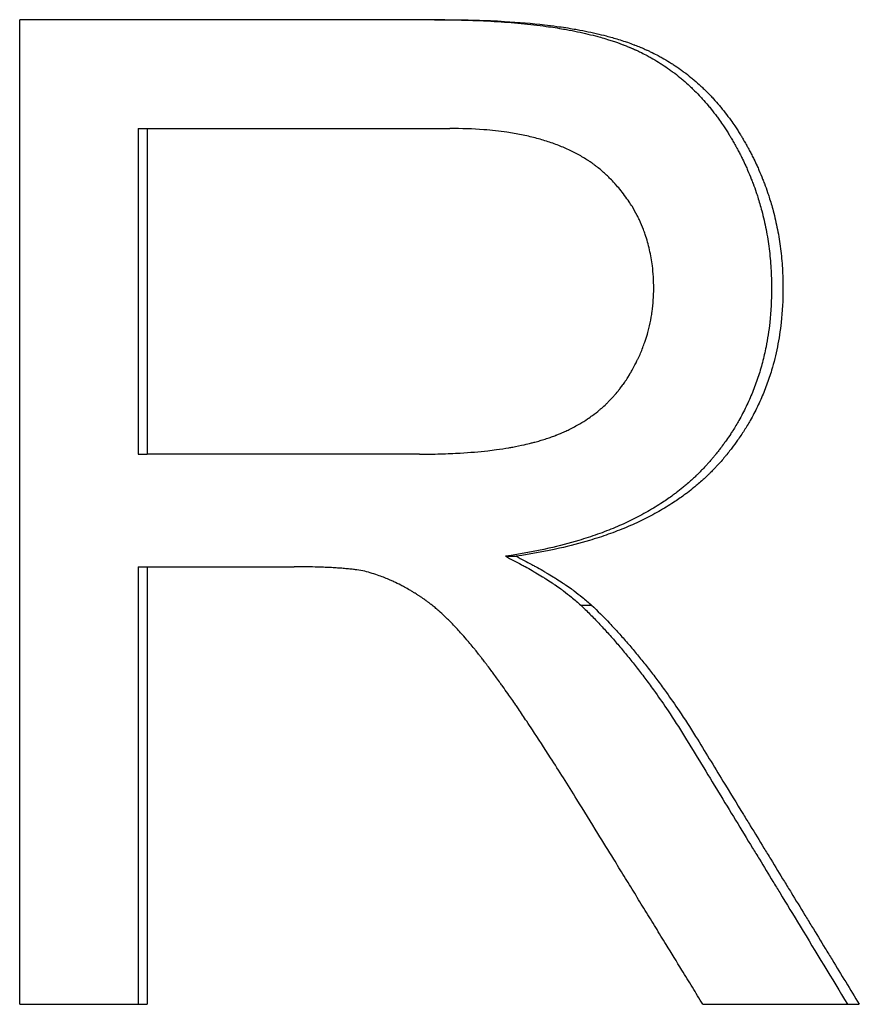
# Paper-space layout 'Layout1' of a CAD drawing. Extents: x -4.37 to 4.38, y -0.26 to 8.56.
# Tile 12 of 14: x 0.58 to 0.79, y 4.22 to 4.46. Entities that reach past the tile are written whole.
import ezdxf

# ---------------------------------------------------------------- set-up
doc = ezdxf.new("R2010")
doc.units = 0
doc.header["$MEASUREMENT"] = 0
doc.layers.get('0').update_dxf_attribs({"linetype": 'CONTINUOUS'})

psp = doc.layouts.get("Layout1")

# ---------------------------------------------------------------- linework, layer by layer
for p, q in [((0.68467, 4.46388), (0.58106, 4.46388)), ((0.58106, 4.22388), (0.58106, 4.46388)), ((0.60992, 4.43736), (0.60992, 4.35797)), ((0.60992, 4.43736), (0.61214, 4.43736)), ((0.61214, 4.43736), (0.61214, 4.35797)), ((0.61214, 4.43736), (0.68591, 4.43736)), ((0.60992, 4.35797), (0.61214, 4.35797)), ((0.67847, 4.35797), (0.61214, 4.35797)), ((0.69948, 4.33309), (0.70202, 4.33309)), ((0.60992, 4.33053), (0.61214, 4.33053)), ((0.61214, 4.33053), (0.61214, 4.22388)), ((0.61214, 4.33053), (0.64793, 4.33053)), ((0.71779, 4.3212), (0.7204, 4.3212)), ((0.58106, 4.22388), (0.61214, 4.22388)), ((0.74756, 4.22388), (0.78569, 4.22388))]:
    psp.add_line(p, q)
for points, knots in [([(0.68219, 4.46388), (0.68476, 4.46388), (0.68726, 4.46385), (0.68968, 4.46378), (0.6921, 4.46372), (0.69444, 4.46361), (0.69671, 4.46348), (0.69784, 4.46341), (0.69895, 4.46334), (0.70004, 4.46325), (0.70223, 4.46308), (0.70434, 4.46288), (0.70637, 4.46264), (0.70739, 4.46252), (0.70839, 4.4624), (0.70936, 4.46226), (0.71083, 4.46206), (0.71225, 4.46184), (0.71363, 4.4616), (0.71409, 4.46152), (0.71455, 4.46143), (0.715, 4.46135), (0.7159, 4.46118), (0.71678, 4.461), (0.71764, 4.46082), (0.71807, 4.46072), (0.7185, 4.46063), (0.71892, 4.46053), (0.71976, 4.46034), (0.72059, 4.46013), (0.72139, 4.45992), (0.72179, 4.45982), (0.72219, 4.45971), (0.72258, 4.4596), (0.72317, 4.45943), (0.72375, 4.45926), (0.72432, 4.45909), (0.72451, 4.45903), (0.72469, 4.45897), (0.72488, 4.45891), (0.72525, 4.45879), (0.72562, 4.45867), (0.72599, 4.45855), (0.72617, 4.45849), (0.72635, 4.45843), (0.72653, 4.45837), (0.7268, 4.45827), (0.72706, 4.45818), (0.72733, 4.45808), (0.72759, 4.45799), (0.72785, 4.45789), (0.72811, 4.45779), (0.7282, 4.45776), (0.72828, 4.45772), (0.72837, 4.45769), (0.72854, 4.45763), (0.72871, 4.45756), (0.72888, 4.45749), (0.72896, 4.45746), (0.72905, 4.45742), (0.72913, 4.45739), (0.7293, 4.45732), (0.72947, 4.45725), (0.72963, 4.45719), (0.72972, 4.45715), (0.7298, 4.45712), (0.72988, 4.45708), (0.73005, 4.45701), (0.73021, 4.45694), (0.73038, 4.45687), (0.73046, 4.45683), (0.73054, 4.4568), (0.73062, 4.45676), (0.73079, 4.45669), (0.73095, 4.45661), (0.73112, 4.45654), (0.7312, 4.4565), (0.73128, 4.45647), (0.73136, 4.45643), (0.7316, 4.45632), (0.73185, 4.4562), (0.73209, 4.45609), (0.73225, 4.45601), (0.73241, 4.45593), (0.73257, 4.45585), (0.73305, 4.45562), (0.73353, 4.45537), (0.734, 4.45512), (0.73431, 4.45495), (0.73462, 4.45478), (0.73493, 4.45461), (0.73555, 4.45426), (0.73616, 4.4539), (0.73676, 4.45353), (0.73706, 4.45334), (0.73736, 4.45315), (0.73766, 4.45296), (0.73825, 4.45257), (0.73883, 4.45217), (0.73941, 4.45176), (0.7397, 4.45155), (0.73999, 4.45134), (0.74027, 4.45113), (0.74084, 4.45071), (0.7414, 4.45027), (0.74195, 4.44982), (0.74222, 4.44959), (0.7425, 4.44936), (0.74277, 4.44913), (0.74331, 4.44867), (0.74384, 4.44819), (0.74437, 4.4477), (0.74463, 4.44746), (0.74489, 4.44721), (0.74515, 4.44696), (0.74567, 4.44646), (0.74617, 4.44594), (0.74667, 4.44542), (0.74692, 4.44515), (0.74717, 4.44488), (0.74742, 4.44461), (0.74791, 4.44407), (0.74839, 4.44352), (0.74886, 4.44295), (0.7491, 4.44267), (0.74934, 4.44238), (0.74957, 4.44209), (0.75004, 4.44151), (0.75049, 4.44092), (0.75094, 4.44032), (0.75117, 4.44001), (0.75139, 4.43971), (0.75161, 4.4394), (0.75194, 4.43894), (0.75226, 4.43847), (0.75258, 4.43799), (0.75269, 4.43783), (0.7528, 4.43767), (0.7529, 4.43751), (0.75312, 4.43719), (0.75332, 4.43686), (0.75353, 4.43653), (0.75364, 4.43637), (0.75374, 4.4362), (0.75384, 4.43604), (0.754, 4.43579), (0.75415, 4.43554), (0.7543, 4.43529), (0.75435, 4.4352), (0.7544, 4.43512), (0.75445, 4.43503), (0.75455, 4.43487), (0.75465, 4.4347), (0.75475, 4.43453), (0.7548, 4.43444), (0.75485, 4.43435), (0.7549, 4.43427), (0.755, 4.4341), (0.7551, 4.43393), (0.75519, 4.43376), (0.75524, 4.43367), (0.75529, 4.43358), (0.75534, 4.4335), (0.75544, 4.43333), (0.75553, 4.43316), (0.75563, 4.43298), (0.75567, 4.4329), (0.75572, 4.43281), (0.75577, 4.43272), (0.75591, 4.43247), (0.75605, 4.43221), (0.75619, 4.43195), (0.75628, 4.43177), (0.75637, 4.4316), (0.75646, 4.43143), (0.75664, 4.43108), (0.75682, 4.43073), (0.75699, 4.43038), (0.75708, 4.4302), (0.75716, 4.43003), (0.75725, 4.42985), (0.7575, 4.42933), (0.75775, 4.4288), (0.758, 4.42827), (0.75816, 4.42791), (0.75832, 4.42756), (0.75847, 4.4272), (0.75878, 4.42649), (0.75908, 4.42577), (0.75937, 4.42505), (0.75951, 4.42469), (0.75965, 4.42433), (0.75979, 4.42396), (0.76006, 4.42324), (0.76032, 4.42251), (0.76057, 4.42177), (0.76069, 4.4214), (0.76082, 4.42103), (0.76093, 4.42066), (0.76129, 4.41956), (0.76161, 4.41844), (0.76191, 4.41731), (0.76211, 4.41655), (0.7623, 4.4158), (0.76247, 4.41504), (0.76282, 4.41351), (0.76312, 4.41197), (0.76337, 4.41041), (0.76349, 4.40964), (0.7636, 4.40885), (0.7637, 4.40806), (0.7639, 4.40649), (0.76405, 4.40489), (0.76415, 4.40328), (0.76425, 4.40167), (0.7643, 4.40004), (0.7643, 4.3984)], [0, 0, 0, 0, 0.125, 0.125, 0.125, 0.25, 0.25, 0.25, 0.3125, 0.3125, 0.3125, 0.4375, 0.4375, 0.4375, 0.5, 0.5, 0.5, 0.59375, 0.59375, 0.59375, 0.625, 0.625, 0.625, 0.6875, 0.6875, 0.6875, 0.71875, 0.71875, 0.71875, 0.78125, 0.78125, 0.78125, 0.8125, 0.8125, 0.8125, 0.859375, 0.859375, 0.859375, 0.875, 0.875, 0.875, 0.90625, 0.90625, 0.90625, 0.921875, 0.921875, 0.921875, 0.945312, 0.945312, 0.945312, 0.96875, 0.96875, 0.96875, 0.976562, 0.976562, 0.976562, 0.992188, 0.992188, 0.992188, 1, 1, 1, 1.015625, 1.015625, 1.015625, 1.023438, 1.023438, 1.023438, 1.039062, 1.039062, 1.039062, 1.046875, 1.046875, 1.046875, 1.0625, 1.0625, 1.0625, 1.070312, 1.070312, 1.070312, 1.09375, 1.09375, 1.09375, 1.109375, 1.109375, 1.109375, 1.15625, 1.15625, 1.15625, 1.1875, 1.1875, 1.1875, 1.25, 1.25, 1.25, 1.28125, 1.28125, 1.28125, 1.34375, 1.34375, 1.34375, 1.375, 1.375, 1.375, 1.4375, 1.4375, 1.4375, 1.46875, 1.46875, 1.46875, 1.53125, 1.53125, 1.53125, 1.5625, 1.5625, 1.5625, 1.625, 1.625, 1.625, 1.65625, 1.65625, 1.65625, 1.71875, 1.71875, 1.71875, 1.75, 1.75, 1.75, 1.8125, 1.8125, 1.8125, 1.84375, 1.84375, 1.84375, 1.890625, 1.890625, 1.890625, 1.90625, 1.90625, 1.90625, 1.9375, 1.9375, 1.9375, 1.953125, 1.953125, 1.953125, 1.976562, 1.976562, 1.976562, 1.984375, 1.984375, 1.984375, 2, 2, 2, 2.007812, 2.007812, 2.007812, 2.023438, 2.023438, 2.023438, 2.03125, 2.03125, 2.03125, 2.046875, 2.046875, 2.046875, 2.054688, 2.054688, 2.054688, 2.078125, 2.078125, 2.078125, 2.09375, 2.09375, 2.09375, 2.125, 2.125, 2.125, 2.140625, 2.140625, 2.140625, 2.1875, 2.1875, 2.1875, 2.21875, 2.21875, 2.21875, 2.28125, 2.28125, 2.28125, 2.3125, 2.3125, 2.3125, 2.375, 2.375, 2.375, 2.40625, 2.40625, 2.40625, 2.5, 2.5, 2.5, 2.5625, 2.5625, 2.5625, 2.6875, 2.6875, 2.6875, 2.75, 2.75, 2.75, 2.875, 2.875, 2.875, 3, 3, 3, 3]), ([(0.68467, 4.46388), (0.68726, 4.46388), (0.68976, 4.46385), (0.69219, 4.46378), (0.69462, 4.46372), (0.69697, 4.46361), (0.69924, 4.46348), (0.70265, 4.46328), (0.70589, 4.463), (0.70895, 4.46264), (0.70997, 4.46252), (0.71097, 4.4624), (0.71195, 4.46226), (0.71342, 4.46206), (0.71485, 4.46184), (0.71623, 4.4616), (0.71669, 4.46152), (0.71715, 4.46143), (0.7176, 4.46135), (0.71851, 4.46118), (0.71939, 4.461), (0.72026, 4.46082), (0.72069, 4.46072), (0.72112, 4.46063), (0.72154, 4.46053), (0.72238, 4.46034), (0.72321, 4.46013), (0.72402, 4.45992), (0.72503, 4.45966), (0.72601, 4.45938), (0.72696, 4.45909), (0.72752, 4.45891), (0.72808, 4.45874), (0.72863, 4.45855), (0.72881, 4.45849), (0.72899, 4.45843), (0.72917, 4.45837), (0.72972, 4.45818), (0.73024, 4.45799), (0.73076, 4.45779), (0.73085, 4.45776), (0.73094, 4.45772), (0.73102, 4.45769), (0.73145, 4.45753), (0.73187, 4.45736), (0.73229, 4.45719), (0.73237, 4.45715), (0.73246, 4.45712), (0.73254, 4.45708), (0.73279, 4.45698), (0.73304, 4.45687), (0.73328, 4.45676), (0.73345, 4.45669), (0.73361, 4.45661), (0.73378, 4.45654), (0.73386, 4.4565), (0.73394, 4.45647), (0.73402, 4.45643), (0.73427, 4.45632), (0.73451, 4.4562), (0.73475, 4.45609), (0.73492, 4.45601), (0.73508, 4.45593), (0.73524, 4.45585), (0.73572, 4.45562), (0.7362, 4.45537), (0.73667, 4.45512), (0.73698, 4.45495), (0.7373, 4.45478), (0.73761, 4.45461), (0.73823, 4.45426), (0.73884, 4.4539), (0.73944, 4.45353), (0.73975, 4.45334), (0.74005, 4.45315), (0.74034, 4.45296), (0.74094, 4.45257), (0.74153, 4.45217), (0.7421, 4.45176), (0.74239, 4.45155), (0.74268, 4.45134), (0.74296, 4.45113), (0.74353, 4.45071), (0.7441, 4.45027), (0.74465, 4.44982), (0.74492, 4.44959), (0.7452, 4.44936), (0.74547, 4.44913), (0.74602, 4.44867), (0.74655, 4.44819), (0.74708, 4.4477), (0.74734, 4.44746), (0.7476, 4.44721), (0.74786, 4.44696), (0.74838, 4.44646), (0.74889, 4.44594), (0.74939, 4.44542), (0.74964, 4.44515), (0.74989, 4.44488), (0.75014, 4.44461), (0.75063, 4.44407), (0.75112, 4.44352), (0.75159, 4.44295), (0.75183, 4.44267), (0.75207, 4.44238), (0.7523, 4.44209), (0.75277, 4.44151), (0.75323, 4.44092), (0.75368, 4.44032), (0.7539, 4.44001), (0.75412, 4.43971), (0.75435, 4.4394), (0.75468, 4.43894), (0.755, 4.43847), (0.75533, 4.43799), (0.75543, 4.43783), (0.75554, 4.43767), (0.75565, 4.43751), (0.75586, 4.43719), (0.75607, 4.43686), (0.75628, 4.43653), (0.75638, 4.43637), (0.75648, 4.4362), (0.75659, 4.43604), (0.75674, 4.43579), (0.7569, 4.43554), (0.75705, 4.43529), (0.7571, 4.4352), (0.75715, 4.43512), (0.7572, 4.43503), (0.7573, 4.43487), (0.7574, 4.4347), (0.7575, 4.43453), (0.75755, 4.43444), (0.7576, 4.43435), (0.75765, 4.43427), (0.75775, 4.4341), (0.75785, 4.43393), (0.75794, 4.43376), (0.75799, 4.43367), (0.75804, 4.43358), (0.75809, 4.4335), (0.75819, 4.43333), (0.75828, 4.43316), (0.75838, 4.43298), (0.75843, 4.4329), (0.75847, 4.43281), (0.75852, 4.43272), (0.75866, 4.43247), (0.7588, 4.43221), (0.75894, 4.43195), (0.75903, 4.43177), (0.75912, 4.4316), (0.75921, 4.43143), (0.75939, 4.43108), (0.75957, 4.43073), (0.75975, 4.43038), (0.75983, 4.4302), (0.75992, 4.43003), (0.76001, 4.42985), (0.76026, 4.42933), (0.76051, 4.4288), (0.76076, 4.42827), (0.76092, 4.42791), (0.76108, 4.42756), (0.76123, 4.4272), (0.76155, 4.42649), (0.76185, 4.42577), (0.76213, 4.42505), (0.76228, 4.42469), (0.76242, 4.42433), (0.76255, 4.42396), (0.76283, 4.42324), (0.76309, 4.42251), (0.76334, 4.42177), (0.76346, 4.4214), (0.76359, 4.42103), (0.7637, 4.42066), (0.76406, 4.41956), (0.76439, 4.41844), (0.76469, 4.41731), (0.76489, 4.41655), (0.76507, 4.4158), (0.76525, 4.41504), (0.7656, 4.41351), (0.7659, 4.41197), (0.76615, 4.41041), (0.76627, 4.40964), (0.76638, 4.40885), (0.76648, 4.40806), (0.76668, 4.40649), (0.76683, 4.40489), (0.76693, 4.40328), (0.76703, 4.40167), (0.76708, 4.40004), (0.76708, 4.3984)], [0, 0, 0, 0, 0.125, 0.125, 0.125, 0.25, 0.25, 0.25, 0.4375, 0.4375, 0.4375, 0.5, 0.5, 0.5, 0.59375, 0.59375, 0.59375, 0.625, 0.625, 0.625, 0.6875, 0.6875, 0.6875, 0.71875, 0.71875, 0.71875, 0.78125, 0.78125, 0.78125, 0.859375, 0.859375, 0.859375, 0.90625, 0.90625, 0.90625, 0.921875, 0.921875, 0.921875, 0.96875, 0.96875, 0.96875, 0.976562, 0.976562, 0.976562, 1.015625, 1.015625, 1.015625, 1.023438, 1.023438, 1.023438, 1.046875, 1.046875, 1.046875, 1.0625, 1.0625, 1.0625, 1.070312, 1.070312, 1.070312, 1.09375, 1.09375, 1.09375, 1.109375, 1.109375, 1.109375, 1.15625, 1.15625, 1.15625, 1.1875, 1.1875, 1.1875, 1.25, 1.25, 1.25, 1.28125, 1.28125, 1.28125, 1.34375, 1.34375, 1.34375, 1.375, 1.375, 1.375, 1.4375, 1.4375, 1.4375, 1.46875, 1.46875, 1.46875, 1.53125, 1.53125, 1.53125, 1.5625, 1.5625, 1.5625, 1.625, 1.625, 1.625, 1.65625, 1.65625, 1.65625, 1.71875, 1.71875, 1.71875, 1.75, 1.75, 1.75, 1.8125, 1.8125, 1.8125, 1.84375, 1.84375, 1.84375, 1.890625, 1.890625, 1.890625, 1.90625, 1.90625, 1.90625, 1.9375, 1.9375, 1.9375, 1.953125, 1.953125, 1.953125, 1.976562, 1.976562, 1.976562, 1.984375, 1.984375, 1.984375, 2, 2, 2, 2.007812, 2.007812, 2.007812, 2.023438, 2.023438, 2.023438, 2.03125, 2.03125, 2.03125, 2.046875, 2.046875, 2.046875, 2.054688, 2.054688, 2.054688, 2.078125, 2.078125, 2.078125, 2.09375, 2.09375, 2.09375, 2.125, 2.125, 2.125, 2.140625, 2.140625, 2.140625, 2.1875, 2.1875, 2.1875, 2.21875, 2.21875, 2.21875, 2.28125, 2.28125, 2.28125, 2.3125, 2.3125, 2.3125, 2.375, 2.375, 2.375, 2.40625, 2.40625, 2.40625, 2.5, 2.5, 2.5, 2.5625, 2.5625, 2.5625, 2.6875, 2.6875, 2.6875, 2.75, 2.75, 2.75, 2.875, 2.875, 2.875, 3, 3, 3, 3]), ([(0.73558, 4.3984), (0.73558, 4.40029), (0.73547, 4.40212), (0.73525, 4.4039), (0.73508, 4.40523), (0.73485, 4.40654), (0.73457, 4.40781), (0.73428, 4.40908), (0.73392, 4.41032), (0.73351, 4.41153), (0.73337, 4.41193), (0.73323, 4.41233), (0.73308, 4.41272), (0.73277, 4.41351), (0.73244, 4.41429), (0.73209, 4.41506), (0.73191, 4.41544), (0.73172, 4.41582), (0.73153, 4.41619), (0.73114, 4.41694), (0.73073, 4.41768), (0.73029, 4.4184), (0.73007, 4.41876), (0.72984, 4.41912), (0.72961, 4.41947), (0.72925, 4.42), (0.72889, 4.42052), (0.7285, 4.42104), (0.72812, 4.42155), (0.72772, 4.42206), (0.72731, 4.42256), (0.72697, 4.42297), (0.72661, 4.42339), (0.72624, 4.42379), (0.72617, 4.42387), (0.7261, 4.42395), (0.72602, 4.42403), (0.72569, 4.4244), (0.72535, 4.42475), (0.725, 4.42511), (0.72488, 4.42523), (0.72476, 4.42534), (0.72464, 4.42546), (0.7244, 4.42569), (0.72416, 4.42593), (0.72392, 4.42616), (0.72379, 4.42627), (0.72367, 4.42639), (0.72355, 4.4265), (0.72342, 4.42661), (0.7233, 4.42673), (0.72317, 4.42684), (0.72304, 4.42695), (0.72291, 4.42706), (0.72278, 4.42717), (0.72265, 4.42728), (0.72252, 4.42739), (0.72239, 4.4275), (0.72235, 4.42753), (0.7223, 4.42757), (0.72226, 4.42761), (0.72213, 4.42771), (0.72199, 4.42782), (0.72186, 4.42793), (0.72177, 4.428), (0.72168, 4.42807), (0.72159, 4.42814), (0.72141, 4.42828), (0.72122, 4.42842), (0.72104, 4.42855), (0.72094, 4.42862), (0.72085, 4.42869), (0.72076, 4.42876), (0.72048, 4.42896), (0.72019, 4.42916), (0.7199, 4.42935), (0.71971, 4.42948), (0.71951, 4.42961), (0.71931, 4.42974), (0.71892, 4.42999), (0.71851, 4.43024), (0.7181, 4.43048), (0.7179, 4.4306), (0.71769, 4.43072), (0.71748, 4.43084), (0.71685, 4.43119), (0.7162, 4.43153), (0.71554, 4.43185), (0.71509, 4.43207), (0.71464, 4.43228), (0.71418, 4.43248), (0.71326, 4.43289), (0.71231, 4.43327), (0.71133, 4.43363), (0.71084, 4.4338), (0.71034, 4.43398), (0.70983, 4.43414), (0.70881, 4.43447), (0.70776, 4.43478), (0.70668, 4.43505), (0.70614, 4.43519), (0.70559, 4.43533), (0.70504, 4.43546), (0.70392, 4.43571), (0.70278, 4.43594), (0.7016, 4.43614), (0.70101, 4.43624), (0.70042, 4.43634), (0.69981, 4.43643), (0.698, 4.43669), (0.69611, 4.4369), (0.69415, 4.43706), (0.69153, 4.43726), (0.68879, 4.43736), (0.68591, 4.43736)], [0, 0, 0, 0, 0.166667, 0.166667, 0.166667, 0.291667, 0.291667, 0.291667, 0.416667, 0.416667, 0.416667, 0.458333, 0.458333, 0.458333, 0.541667, 0.541667, 0.541667, 0.583333, 0.583333, 0.583333, 0.666667, 0.666667, 0.666667, 0.708333, 0.708333, 0.708333, 0.770833, 0.770833, 0.770833, 0.833333, 0.833333, 0.833333, 0.885417, 0.885417, 0.885417, 0.895833, 0.895833, 0.895833, 0.942708, 0.942708, 0.942708, 0.958333, 0.958333, 0.958333, 0.989583, 0.989583, 0.989583, 1.005208, 1.005208, 1.005208, 1.020833, 1.020833, 1.020833, 1.036458, 1.036458, 1.036458, 1.052083, 1.052083, 1.052083, 1.057292, 1.057292, 1.057292, 1.072917, 1.072917, 1.072917, 1.083333, 1.083333, 1.083333, 1.104167, 1.104167, 1.104167, 1.114583, 1.114583, 1.114583, 1.145833, 1.145833, 1.145833, 1.166667, 1.166667, 1.166667, 1.208333, 1.208333, 1.208333, 1.229167, 1.229167, 1.229167, 1.291667, 1.291667, 1.291667, 1.333333, 1.333333, 1.333333, 1.416667, 1.416667, 1.416667, 1.458333, 1.458333, 1.458333, 1.541667, 1.541667, 1.541667, 1.583333, 1.583333, 1.583333, 1.666667, 1.666667, 1.666667, 1.708333, 1.708333, 1.708333, 1.833333, 1.833333, 1.833333, 2, 2, 2, 2]), ([(0.67847, 4.35797), (0.68023, 4.35797), (0.68194, 4.35799), (0.6836, 4.35804), (0.68526, 4.35809), (0.68687, 4.35816), (0.68844, 4.35825), (0.69079, 4.35839), (0.69302, 4.35858), (0.69515, 4.35883), (0.69586, 4.35891), (0.69656, 4.359), (0.69725, 4.35909), (0.69828, 4.35923), (0.69928, 4.35938), (0.70025, 4.35955), (0.70058, 4.35961), (0.7009, 4.35966), (0.70122, 4.35972), (0.70217, 4.3599), (0.7031, 4.36008), (0.70401, 4.36029), (0.70461, 4.36042), (0.7052, 4.36056), (0.70577, 4.36071), (0.70606, 4.36078), (0.70635, 4.36085), (0.70663, 4.36093), (0.70706, 4.36104), (0.70747, 4.36116), (0.70788, 4.36128), (0.70829, 4.3614), (0.7087, 4.36152), (0.70909, 4.36165), (0.70923, 4.36169), (0.70936, 4.36174), (0.70949, 4.36178), (0.70988, 4.36191), (0.71027, 4.36204), (0.71065, 4.36218), (0.71084, 4.36224), (0.71102, 4.36231), (0.71121, 4.36238), (0.7114, 4.36245), (0.71158, 4.36252), (0.71176, 4.36259), (0.71183, 4.36262), (0.71189, 4.36264), (0.71195, 4.36267), (0.71225, 4.36279), (0.71255, 4.36291), (0.71285, 4.36303), (0.71309, 4.36313), (0.71333, 4.36324), (0.71357, 4.36334), (0.71368, 4.36339), (0.7138, 4.36345), (0.71392, 4.3635), (0.71427, 4.36366), (0.71461, 4.36382), (0.71496, 4.36399), (0.71519, 4.3641), (0.71541, 4.36421), (0.71564, 4.36433), (0.71609, 4.36456), (0.71653, 4.36479), (0.71696, 4.36504), (0.71718, 4.36516), (0.71739, 4.36528), (0.71761, 4.36541), (0.71825, 4.36578), (0.71887, 4.36618), (0.71948, 4.36658), (0.71988, 4.36686), (0.72028, 4.36714), (0.72067, 4.36742), (0.72125, 4.36785), (0.72182, 4.3683), (0.72237, 4.36876), (0.72256, 4.36892), (0.72274, 4.36907), (0.72292, 4.36923), (0.72328, 4.36955), (0.72363, 4.36987), (0.72398, 4.3702), (0.72415, 4.37036), (0.72432, 4.37053), (0.72449, 4.3707), (0.72483, 4.37103), (0.72516, 4.37138), (0.72548, 4.37173), (0.72565, 4.3719), (0.72581, 4.37208), (0.72596, 4.37226), (0.72628, 4.37262), (0.72659, 4.37299), (0.72689, 4.37336), (0.72704, 4.37354), (0.72719, 4.37373), (0.72734, 4.37392), (0.72756, 4.37421), (0.72777, 4.3745), (0.72799, 4.37479), (0.72806, 4.37489), (0.72813, 4.37498), (0.7282, 4.37508), (0.7283, 4.37523), (0.72841, 4.37538), (0.72851, 4.37553), (0.72854, 4.37558), (0.72858, 4.37563), (0.72861, 4.37568), (0.72868, 4.37578), (0.72875, 4.37588), (0.72881, 4.37598), (0.72885, 4.37603), (0.72888, 4.37608), (0.72891, 4.37613), (0.72898, 4.37623), (0.72905, 4.37634), (0.72911, 4.37644), (0.72921, 4.37659), (0.72931, 4.37675), (0.72941, 4.3769), (0.72944, 4.37696), (0.72947, 4.37701), (0.7295, 4.37706), (0.7296, 4.37722), (0.72969, 4.37737), (0.72979, 4.37753), (0.72985, 4.37763), (0.72991, 4.37774), (0.72997, 4.37784), (0.73, 4.37789), (0.73003, 4.37795), (0.73006, 4.378), (0.73015, 4.37816), (0.73024, 4.37831), (0.73033, 4.37847), (0.73039, 4.37858), (0.73045, 4.37868), (0.73051, 4.37879), (0.73063, 4.379), (0.73074, 4.37921), (0.73085, 4.37942), (0.73091, 4.37953), (0.73096, 4.37963), (0.73102, 4.37974), (0.73119, 4.38006), (0.73135, 4.38038), (0.7315, 4.3807), (0.73161, 4.38091), (0.73171, 4.38112), (0.73181, 4.38134), (0.73201, 4.38177), (0.7322, 4.3822), (0.73239, 4.38263), (0.73248, 4.38285), (0.73257, 4.38307), (0.73266, 4.38329), (0.73284, 4.38372), (0.73301, 4.38416), (0.73317, 4.3846), (0.73325, 4.38482), (0.73333, 4.38504), (0.7334, 4.38526), (0.73363, 4.38592), (0.73384, 4.38659), (0.73403, 4.38726), (0.73416, 4.38771), (0.73428, 4.38816), (0.7344, 4.38861), (0.73462, 4.38951), (0.73481, 4.39043), (0.73497, 4.39135), (0.73506, 4.39181), (0.73513, 4.39227), (0.73519, 4.39273), (0.73532, 4.39366), (0.73542, 4.3946), (0.73548, 4.39554), (0.73555, 4.39648), (0.73558, 4.39744), (0.73558, 4.3984)], [0, 0, 0, 0, 0.125, 0.125, 0.125, 0.25, 0.25, 0.25, 0.4375, 0.4375, 0.4375, 0.5, 0.5, 0.5, 0.59375, 0.59375, 0.59375, 0.625, 0.625, 0.625, 0.71875, 0.71875, 0.71875, 0.78125, 0.78125, 0.78125, 0.8125, 0.8125, 0.8125, 0.859375, 0.859375, 0.859375, 0.90625, 0.90625, 0.90625, 0.921875, 0.921875, 0.921875, 0.96875, 0.96875, 0.96875, 0.992188, 0.992188, 0.992188, 1.015625, 1.015625, 1.015625, 1.023438, 1.023438, 1.023438, 1.0625, 1.0625, 1.0625, 1.09375, 1.09375, 1.09375, 1.109375, 1.109375, 1.109375, 1.15625, 1.15625, 1.15625, 1.1875, 1.1875, 1.1875, 1.25, 1.25, 1.25, 1.28125, 1.28125, 1.28125, 1.375, 1.375, 1.375, 1.4375, 1.4375, 1.4375, 1.53125, 1.53125, 1.53125, 1.5625, 1.5625, 1.5625, 1.625, 1.625, 1.625, 1.65625, 1.65625, 1.65625, 1.71875, 1.71875, 1.71875, 1.75, 1.75, 1.75, 1.8125, 1.8125, 1.8125, 1.84375, 1.84375, 1.84375, 1.890625, 1.890625, 1.890625, 1.90625, 1.90625, 1.90625, 1.929688, 1.929688, 1.929688, 1.9375, 1.9375, 1.9375, 1.953125, 1.953125, 1.953125, 1.960938, 1.960938, 1.960938, 1.976562, 1.976562, 1.976562, 2, 2, 2, 2.007812, 2.007812, 2.007812, 2.03125, 2.03125, 2.03125, 2.046875, 2.046875, 2.046875, 2.054688, 2.054688, 2.054688, 2.078125, 2.078125, 2.078125, 2.09375, 2.09375, 2.09375, 2.125, 2.125, 2.125, 2.140625, 2.140625, 2.140625, 2.1875, 2.1875, 2.1875, 2.21875, 2.21875, 2.21875, 2.28125, 2.28125, 2.28125, 2.3125, 2.3125, 2.3125, 2.375, 2.375, 2.375, 2.40625, 2.40625, 2.40625, 2.5, 2.5, 2.5, 2.5625, 2.5625, 2.5625, 2.6875, 2.6875, 2.6875, 2.75, 2.75, 2.75, 2.875, 2.875, 2.875, 3, 3, 3, 3]), ([(0.7643, 4.3984), (0.7643, 4.39555), (0.76415, 4.39278), (0.76386, 4.39009), (0.76364, 4.38807), (0.76333, 4.38609), (0.76295, 4.38415), (0.76282, 4.38351), (0.76268, 4.38286), (0.76254, 4.38223), (0.76224, 4.38096), (0.76191, 4.3797), (0.76155, 4.37847), (0.76136, 4.37785), (0.76117, 4.37724), (0.76097, 4.37663), (0.76057, 4.37542), (0.76012, 4.37422), (0.75965, 4.37304), (0.75941, 4.37245), (0.75916, 4.37187), (0.7589, 4.37129), (0.75839, 4.37013), (0.75784, 4.36899), (0.75725, 4.36787), (0.75696, 4.36731), (0.75666, 4.36675), (0.75634, 4.3662), (0.75588, 4.36537), (0.75539, 4.36456), (0.75488, 4.36375), (0.75471, 4.36348), (0.75454, 4.36322), (0.75436, 4.36295), (0.75401, 4.36242), (0.75366, 4.36189), (0.75329, 4.36137), (0.75311, 4.36111), (0.75292, 4.36085), (0.75273, 4.36059), (0.75245, 4.3602), (0.75216, 4.35981), (0.75187, 4.35943), (0.75177, 4.3593), (0.75167, 4.35917), (0.75157, 4.35905), (0.75138, 4.35879), (0.75118, 4.35854), (0.75098, 4.35829), (0.75087, 4.35816), (0.75077, 4.35803), (0.75067, 4.35791), (0.75052, 4.35772), (0.75036, 4.35753), (0.75021, 4.35735), (0.75005, 4.35716), (0.74989, 4.35697), (0.74974, 4.35679), (0.74968, 4.35673), (0.74963, 4.35666), (0.74958, 4.3566), (0.74947, 4.35648), (0.74936, 4.35636), (0.74926, 4.35623), (0.7492, 4.35617), (0.74915, 4.35611), (0.7491, 4.35605), (0.74899, 4.35593), (0.74888, 4.3558), (0.74877, 4.35568), (0.74872, 4.35562), (0.74866, 4.35556), (0.74861, 4.3555), (0.7485, 4.35538), (0.74839, 4.35526), (0.74827, 4.35514), (0.74822, 4.35508), (0.74816, 4.35502), (0.74811, 4.35496), (0.748, 4.35483), (0.74788, 4.35471), (0.74777, 4.3546), (0.74772, 4.35454), (0.74766, 4.35448), (0.7476, 4.35442), (0.74749, 4.3543), (0.74738, 4.35418), (0.74726, 4.35406), (0.7472, 4.354), (0.74715, 4.35394), (0.74709, 4.35388), (0.74697, 4.35377), (0.74686, 4.35365), (0.74674, 4.35353), (0.74668, 4.35347), (0.74662, 4.35342), (0.74657, 4.35336), (0.74639, 4.35318), (0.74621, 4.35301), (0.74604, 4.35284), (0.74592, 4.35272), (0.7458, 4.35261), (0.74568, 4.35249), (0.74544, 4.35227), (0.74519, 4.35204), (0.74495, 4.35182), (0.74483, 4.3517), (0.7447, 4.35159), (0.74458, 4.35148), (0.74421, 4.35115), (0.74383, 4.35082), (0.74345, 4.35049), (0.74319, 4.35028), (0.74293, 4.35006), (0.74267, 4.34985), (0.74215, 4.34942), (0.74162, 4.349), (0.74108, 4.34859), (0.74081, 4.34838), (0.74054, 4.34818), (0.74027, 4.34798), (0.73944, 4.34737), (0.73859, 4.34678), (0.73772, 4.34621), (0.73714, 4.34583), (0.73655, 4.34545), (0.73595, 4.34508), (0.73475, 4.34435), (0.73351, 4.34364), (0.73223, 4.34297), (0.73159, 4.34263), (0.73094, 4.3423), (0.73028, 4.34197), (0.72896, 4.34133), (0.7276, 4.34071), (0.72621, 4.34012), (0.72551, 4.33983), (0.7248, 4.33954), (0.72408, 4.33926), (0.72264, 4.3387), (0.72116, 4.33818), (0.71964, 4.33768), (0.71888, 4.33743), (0.71811, 4.33718), (0.71733, 4.33695), (0.71499, 4.33624), (0.71256, 4.3356), (0.71004, 4.33503), (0.70668, 4.33427), (0.70316, 4.33362), (0.69948, 4.33309)], [0, 0, 0, 0, 0.166667, 0.166667, 0.166667, 0.291667, 0.291667, 0.291667, 0.333333, 0.333333, 0.333333, 0.416667, 0.416667, 0.416667, 0.458333, 0.458333, 0.458333, 0.541667, 0.541667, 0.541667, 0.583333, 0.583333, 0.583333, 0.666667, 0.666667, 0.666667, 0.708333, 0.708333, 0.708333, 0.770833, 0.770833, 0.770833, 0.791667, 0.791667, 0.791667, 0.833333, 0.833333, 0.833333, 0.854167, 0.854167, 0.854167, 0.885417, 0.885417, 0.885417, 0.895833, 0.895833, 0.895833, 0.916667, 0.916667, 0.916667, 0.927083, 0.927083, 0.927083, 0.942708, 0.942708, 0.942708, 0.958333, 0.958333, 0.958333, 0.963542, 0.963542, 0.963542, 0.973958, 0.973958, 0.973958, 0.979167, 0.979167, 0.979167, 0.989583, 0.989583, 0.989583, 0.994792, 0.994792, 0.994792, 1.005208, 1.005208, 1.005208, 1.010417, 1.010417, 1.010417, 1.020833, 1.020833, 1.020833, 1.026042, 1.026042, 1.026042, 1.036458, 1.036458, 1.036458, 1.041667, 1.041667, 1.041667, 1.052083, 1.052083, 1.052083, 1.057292, 1.057292, 1.057292, 1.072917, 1.072917, 1.072917, 1.083333, 1.083333, 1.083333, 1.104167, 1.104167, 1.104167, 1.114583, 1.114583, 1.114583, 1.145833, 1.145833, 1.145833, 1.166667, 1.166667, 1.166667, 1.208333, 1.208333, 1.208333, 1.229167, 1.229167, 1.229167, 1.291667, 1.291667, 1.291667, 1.333333, 1.333333, 1.333333, 1.416667, 1.416667, 1.416667, 1.458333, 1.458333, 1.458333, 1.541667, 1.541667, 1.541667, 1.583333, 1.583333, 1.583333, 1.666667, 1.666667, 1.666667, 1.708333, 1.708333, 1.708333, 1.833333, 1.833333, 1.833333, 2, 2, 2, 2]), ([(0.76708, 4.3984), (0.76708, 4.39555), (0.76693, 4.39278), (0.76664, 4.39009), (0.76642, 4.38807), (0.76611, 4.38609), (0.76573, 4.38415), (0.76534, 4.38221), (0.76487, 4.38032), (0.76432, 4.37847), (0.76414, 4.37785), (0.76394, 4.37724), (0.76374, 4.37663), (0.76333, 4.37542), (0.76289, 4.37422), (0.76241, 4.37304), (0.76217, 4.37245), (0.76193, 4.37187), (0.76167, 4.37129), (0.76115, 4.37013), (0.7606, 4.36899), (0.76001, 4.36787), (0.75972, 4.36731), (0.75941, 4.36675), (0.7591, 4.3662), (0.75863, 4.36537), (0.75814, 4.36456), (0.75763, 4.36375), (0.75712, 4.36295), (0.75658, 4.36215), (0.75603, 4.36137), (0.75557, 4.36071), (0.7551, 4.36007), (0.75461, 4.35943), (0.75451, 4.3593), (0.75441, 4.35917), (0.75431, 4.35905), (0.75401, 4.35866), (0.75371, 4.35829), (0.7534, 4.35791), (0.75325, 4.35772), (0.7531, 4.35753), (0.75294, 4.35735), (0.75263, 4.35697), (0.75231, 4.3566), (0.75199, 4.35623), (0.75193, 4.35617), (0.75188, 4.35611), (0.75182, 4.35605), (0.75155, 4.35574), (0.75128, 4.35544), (0.751, 4.35514), (0.75094, 4.35508), (0.75089, 4.35502), (0.75083, 4.35496), (0.75066, 4.35477), (0.7505, 4.3546), (0.75033, 4.35442), (0.75021, 4.3543), (0.7501, 4.35418), (0.74998, 4.35406), (0.74992, 4.354), (0.74987, 4.35394), (0.74981, 4.35388), (0.74969, 4.35377), (0.74958, 4.35365), (0.74946, 4.35353), (0.7494, 4.35347), (0.74934, 4.35342), (0.74928, 4.35336), (0.74911, 4.35318), (0.74893, 4.35301), (0.74875, 4.35284), (0.74863, 4.35272), (0.74851, 4.35261), (0.74839, 4.35249), (0.74815, 4.35227), (0.74791, 4.35204), (0.74766, 4.35182), (0.74754, 4.3517), (0.74741, 4.35159), (0.74729, 4.35148), (0.74692, 4.35115), (0.74654, 4.35082), (0.74615, 4.35049), (0.7459, 4.35028), (0.74564, 4.35006), (0.74538, 4.34985), (0.74486, 4.34942), (0.74432, 4.349), (0.74378, 4.34859), (0.74351, 4.34838), (0.74324, 4.34818), (0.74296, 4.34798), (0.74213, 4.34737), (0.74128, 4.34678), (0.74041, 4.34621), (0.73983, 4.34583), (0.73923, 4.34545), (0.73863, 4.34508), (0.73743, 4.34435), (0.73618, 4.34364), (0.7349, 4.34297), (0.73426, 4.34263), (0.73361, 4.3423), (0.73294, 4.34197), (0.73162, 4.34133), (0.73025, 4.34071), (0.72885, 4.34012), (0.72815, 4.33983), (0.72744, 4.33954), (0.72671, 4.33926), (0.72527, 4.3387), (0.72378, 4.33818), (0.72226, 4.33768), (0.7215, 4.33743), (0.72072, 4.33718), (0.71994, 4.33695), (0.71759, 4.33624), (0.71515, 4.3356), (0.71263, 4.33503), (0.70925, 4.33427), (0.70572, 4.33362), (0.70202, 4.33309)], [0, 0, 0, 0, 0.166667, 0.166667, 0.166667, 0.291667, 0.291667, 0.291667, 0.416667, 0.416667, 0.416667, 0.458333, 0.458333, 0.458333, 0.541667, 0.541667, 0.541667, 0.583333, 0.583333, 0.583333, 0.666667, 0.666667, 0.666667, 0.708333, 0.708333, 0.708333, 0.770833, 0.770833, 0.770833, 0.833333, 0.833333, 0.833333, 0.885417, 0.885417, 0.885417, 0.895833, 0.895833, 0.895833, 0.927083, 0.927083, 0.927083, 0.942708, 0.942708, 0.942708, 0.973958, 0.973958, 0.973958, 0.979167, 0.979167, 0.979167, 1.005208, 1.005208, 1.005208, 1.010417, 1.010417, 1.010417, 1.026042, 1.026042, 1.026042, 1.036458, 1.036458, 1.036458, 1.041667, 1.041667, 1.041667, 1.052083, 1.052083, 1.052083, 1.057292, 1.057292, 1.057292, 1.072917, 1.072917, 1.072917, 1.083333, 1.083333, 1.083333, 1.104167, 1.104167, 1.104167, 1.114583, 1.114583, 1.114583, 1.145833, 1.145833, 1.145833, 1.166667, 1.166667, 1.166667, 1.208333, 1.208333, 1.208333, 1.229167, 1.229167, 1.229167, 1.291667, 1.291667, 1.291667, 1.333333, 1.333333, 1.333333, 1.416667, 1.416667, 1.416667, 1.458333, 1.458333, 1.458333, 1.541667, 1.541667, 1.541667, 1.583333, 1.583333, 1.583333, 1.666667, 1.666667, 1.666667, 1.708333, 1.708333, 1.708333, 1.833333, 1.833333, 1.833333, 2, 2, 2, 2]), ([(0.69948, 4.33309), (0.70014, 4.33276), (0.7008, 4.33242), (0.70144, 4.33209), (0.70207, 4.33175), (0.7027, 4.33142), (0.70331, 4.33109), (0.70362, 4.33092), (0.70392, 4.33075), (0.70423, 4.33058), (0.70483, 4.33025), (0.70541, 4.32992), (0.70599, 4.32959), (0.70627, 4.32942), (0.70656, 4.32925), (0.70684, 4.32909), (0.7074, 4.32876), (0.70795, 4.32842), (0.70848, 4.32809), (0.70875, 4.32793), (0.70901, 4.32776), (0.70927, 4.3276), (0.7098, 4.32727), (0.7103, 4.32694), (0.7108, 4.32661), (0.71105, 4.32644), (0.71129, 4.32628), (0.71153, 4.32611), (0.71202, 4.32578), (0.71249, 4.32545), (0.71294, 4.32512), (0.71317, 4.32496), (0.71339, 4.3248), (0.71362, 4.32463), (0.71428, 4.32414), (0.71492, 4.32365), (0.71552, 4.32316), (0.71633, 4.3225), (0.71709, 4.32185), (0.71779, 4.3212)], [0, 0, 0, 0, 0.083333, 0.083333, 0.083333, 0.166667, 0.166667, 0.166667, 0.208333, 0.208333, 0.208333, 0.291667, 0.291667, 0.291667, 0.333333, 0.333333, 0.333333, 0.416667, 0.416667, 0.416667, 0.458333, 0.458333, 0.458333, 0.541667, 0.541667, 0.541667, 0.583333, 0.583333, 0.583333, 0.666667, 0.666667, 0.666667, 0.708333, 0.708333, 0.708333, 0.833333, 0.833333, 0.833333, 1, 1, 1, 1]), ([(0.70202, 4.33309), (0.70336, 4.33242), (0.70464, 4.33175), (0.70588, 4.33109), (0.70618, 4.33092), (0.70649, 4.33075), (0.70679, 4.33058), (0.70739, 4.33025), (0.70798, 4.32992), (0.70856, 4.32959), (0.70885, 4.32942), (0.70913, 4.32925), (0.70941, 4.32909), (0.70998, 4.32876), (0.71052, 4.32842), (0.71106, 4.32809), (0.71133, 4.32793), (0.7116, 4.32776), (0.71186, 4.3276), (0.71238, 4.32727), (0.71289, 4.32694), (0.71339, 4.32661), (0.71364, 4.32644), (0.71388, 4.32628), (0.71412, 4.32611), (0.71461, 4.32578), (0.71508, 4.32545), (0.71554, 4.32512), (0.71577, 4.32496), (0.71599, 4.3248), (0.71622, 4.32463), (0.71688, 4.32414), (0.71752, 4.32365), (0.71813, 4.32316), (0.71894, 4.3225), (0.7197, 4.32185), (0.7204, 4.3212)], [0, 0, 0, 0, 0.166667, 0.166667, 0.166667, 0.208333, 0.208333, 0.208333, 0.291667, 0.291667, 0.291667, 0.333333, 0.333333, 0.333333, 0.416667, 0.416667, 0.416667, 0.458333, 0.458333, 0.458333, 0.541667, 0.541667, 0.541667, 0.583333, 0.583333, 0.583333, 0.666667, 0.666667, 0.666667, 0.708333, 0.708333, 0.708333, 0.833333, 0.833333, 0.833333, 1, 1, 1, 1]), ([(0.66517, 4.32943), (0.66457, 4.32956), (0.66392, 4.32967), (0.66321, 4.32977), (0.66303, 4.32979), (0.66285, 4.32982), (0.66266, 4.32984), (0.66229, 4.32989), (0.6619, 4.32994), (0.6615, 4.32998), (0.6613, 4.33), (0.66109, 4.33002), (0.66088, 4.33004), (0.66047, 4.33008), (0.66003, 4.33012), (0.65959, 4.33016), (0.65936, 4.33018), (0.65913, 4.33019), (0.6589, 4.33021), (0.65844, 4.33024), (0.65796, 4.33027), (0.65747, 4.3303), (0.65722, 4.33031), (0.65697, 4.33033), (0.65671, 4.33034), (0.6562, 4.33037), (0.65568, 4.33039), (0.65514, 4.33041), (0.65487, 4.33042), (0.6546, 4.33043), (0.65432, 4.33044), (0.65349, 4.33046), (0.65262, 4.33049), (0.65172, 4.3305), (0.65052, 4.33052), (0.64926, 4.33053), (0.64793, 4.33053)], [0, 0, 0, 0, 0.166667, 0.166667, 0.166667, 0.208333, 0.208333, 0.208333, 0.291667, 0.291667, 0.291667, 0.333333, 0.333333, 0.333333, 0.416667, 0.416667, 0.416667, 0.458333, 0.458333, 0.458333, 0.541667, 0.541667, 0.541667, 0.583333, 0.583333, 0.583333, 0.666667, 0.666667, 0.666667, 0.708333, 0.708333, 0.708333, 0.833333, 0.833333, 0.833333, 1, 1, 1, 1]), ([(0.71687, 4.27382), (0.71575, 4.27562), (0.71466, 4.27737), (0.71359, 4.27906), (0.71252, 4.28075), (0.71148, 4.28239), (0.71046, 4.28398), (0.70893, 4.28636), (0.70745, 4.28862), (0.70603, 4.29077), (0.70556, 4.29148), (0.70509, 4.29218), (0.70463, 4.29287), (0.70394, 4.2939), (0.70327, 4.29491), (0.7026, 4.29588), (0.70238, 4.2962), (0.70216, 4.29652), (0.70194, 4.29684), (0.70129, 4.29779), (0.70065, 4.29872), (0.70003, 4.29961), (0.69961, 4.3002), (0.6992, 4.30079), (0.69879, 4.30135), (0.69859, 4.30164), (0.69839, 4.30192), (0.69819, 4.3022), (0.69789, 4.30261), (0.6976, 4.30302), (0.6973, 4.30343), (0.69701, 4.30383), (0.69672, 4.30422), (0.69644, 4.30461), (0.69634, 4.30474), (0.69625, 4.30487), (0.69615, 4.30499), (0.69587, 4.30538), (0.69559, 4.30575), (0.69532, 4.30612), (0.69518, 4.3063), (0.69504, 4.30648), (0.69491, 4.30666), (0.69477, 4.30684), (0.69463, 4.30702), (0.6945, 4.3072), (0.69445, 4.30726), (0.69441, 4.30732), (0.69436, 4.30737), (0.69414, 4.30767), (0.69392, 4.30796), (0.69369, 4.30824), (0.69351, 4.30847), (0.69334, 4.3087), (0.69316, 4.30893), (0.69307, 4.30904), (0.69298, 4.30915), (0.69289, 4.30926), (0.69263, 4.3096), (0.69236, 4.30993), (0.6921, 4.31025), (0.69193, 4.31047), (0.69175, 4.31068), (0.69158, 4.31089), (0.69123, 4.31132), (0.69089, 4.31173), (0.69054, 4.31214), (0.69037, 4.31234), (0.6902, 4.31254), (0.69003, 4.31274), (0.68952, 4.31333), (0.68901, 4.31391), (0.68851, 4.31447), (0.68818, 4.31484), (0.68785, 4.3152), (0.68752, 4.31555), (0.68686, 4.31626), (0.68621, 4.31693), (0.68557, 4.31756), (0.68525, 4.31788), (0.68493, 4.31819), (0.68461, 4.31849), (0.68414, 4.31894), (0.68367, 4.31937), (0.68321, 4.31978), (0.68305, 4.31992), (0.6829, 4.32005), (0.68275, 4.32018), (0.68244, 4.32045), (0.68214, 4.32071), (0.68183, 4.32095), (0.68168, 4.32108), (0.68153, 4.3212), (0.68138, 4.32132), (0.68116, 4.3215), (0.68094, 4.32167), (0.68071, 4.32184), (0.68064, 4.32189), (0.68057, 4.32195), (0.68049, 4.32201), (0.68038, 4.32209), (0.68027, 4.32217), (0.68016, 4.32225), (0.68012, 4.32228), (0.68009, 4.3223), (0.68005, 4.32233), (0.67998, 4.32238), (0.6799, 4.32244), (0.67983, 4.32249), (0.6798, 4.32251), (0.67976, 4.32254), (0.67972, 4.32257), (0.67965, 4.32262), (0.67958, 4.32267), (0.67951, 4.32272), (0.6794, 4.32279), (0.67929, 4.32287), (0.67918, 4.32294), (0.67914, 4.32296), (0.67911, 4.32299), (0.67907, 4.32301), (0.67896, 4.32309), (0.67886, 4.32316), (0.67875, 4.32323), (0.67868, 4.32328), (0.6786, 4.32332), (0.67853, 4.32337), (0.6785, 4.32339), (0.67846, 4.32342), (0.67842, 4.32344), (0.67832, 4.32351), (0.67821, 4.32358), (0.6781, 4.32365), (0.67803, 4.3237), (0.67795, 4.32374), (0.67788, 4.32379), (0.67774, 4.32388), (0.67759, 4.32397), (0.67745, 4.32406), (0.67738, 4.32411), (0.6773, 4.32415), (0.67723, 4.3242), (0.67701, 4.32433), (0.6768, 4.32446), (0.67658, 4.32459), (0.67644, 4.32468), (0.67629, 4.32476), (0.67615, 4.32484), (0.67571, 4.3251), (0.67528, 4.32534), (0.67484, 4.32558), (0.67455, 4.32574), (0.67426, 4.32589), (0.67397, 4.32604), (0.67339, 4.32634), (0.6728, 4.32663), (0.67222, 4.3269), (0.67193, 4.32703), (0.67164, 4.32716), (0.67134, 4.32729), (0.67047, 4.32767), (0.66959, 4.32802), (0.6687, 4.32834), (0.66753, 4.32876), (0.66635, 4.32913), (0.66517, 4.32943)], [0, 0, 0, 0, 0.125, 0.125, 0.125, 0.25, 0.25, 0.25, 0.4375, 0.4375, 0.4375, 0.5, 0.5, 0.5, 0.59375, 0.59375, 0.59375, 0.625, 0.625, 0.625, 0.71875, 0.71875, 0.71875, 0.78125, 0.78125, 0.78125, 0.8125, 0.8125, 0.8125, 0.859375, 0.859375, 0.859375, 0.90625, 0.90625, 0.90625, 0.921875, 0.921875, 0.921875, 0.96875, 0.96875, 0.96875, 0.992188, 0.992188, 0.992188, 1.015625, 1.015625, 1.015625, 1.023438, 1.023438, 1.023438, 1.0625, 1.0625, 1.0625, 1.09375, 1.09375, 1.09375, 1.109375, 1.109375, 1.109375, 1.15625, 1.15625, 1.15625, 1.1875, 1.1875, 1.1875, 1.25, 1.25, 1.25, 1.28125, 1.28125, 1.28125, 1.375, 1.375, 1.375, 1.4375, 1.4375, 1.4375, 1.5625, 1.5625, 1.5625, 1.625, 1.625, 1.625, 1.71875, 1.71875, 1.71875, 1.75, 1.75, 1.75, 1.8125, 1.8125, 1.8125, 1.84375, 1.84375, 1.84375, 1.890625, 1.890625, 1.890625, 1.90625, 1.90625, 1.90625, 1.929688, 1.929688, 1.929688, 1.9375, 1.9375, 1.9375, 1.953125, 1.953125, 1.953125, 1.960938, 1.960938, 1.960938, 1.976562, 1.976562, 1.976562, 2, 2, 2, 2.007812, 2.007812, 2.007812, 2.03125, 2.03125, 2.03125, 2.046875, 2.046875, 2.046875, 2.054688, 2.054688, 2.054688, 2.078125, 2.078125, 2.078125, 2.09375, 2.09375, 2.09375, 2.125, 2.125, 2.125, 2.140625, 2.140625, 2.140625, 2.1875, 2.1875, 2.1875, 2.21875, 2.21875, 2.21875, 2.3125, 2.3125, 2.3125, 2.375, 2.375, 2.375, 2.5, 2.5, 2.5, 2.5625, 2.5625, 2.5625, 2.75, 2.75, 2.75, 3, 3, 3, 3]), ([(0.71779, 4.3212), (0.71853, 4.32049), (0.71927, 4.31976), (0.72001, 4.31902), (0.72074, 4.31828), (0.72148, 4.31753), (0.72221, 4.31676), (0.72257, 4.31637), (0.72294, 4.31598), (0.7233, 4.31559), (0.72402, 4.3148), (0.72475, 4.314), (0.72547, 4.31319), (0.72583, 4.31278), (0.72619, 4.31237), (0.72654, 4.31195), (0.72726, 4.31112), (0.72797, 4.31028), (0.72868, 4.30942), (0.72904, 4.30899), (0.72939, 4.30856), (0.72974, 4.30812), (0.73045, 4.30724), (0.73115, 4.30636), (0.73185, 4.30545), (0.7322, 4.305), (0.73255, 4.30454), (0.7329, 4.30408), (0.73359, 4.30317), (0.73429, 4.30223), (0.73498, 4.30128), (0.73532, 4.30081), (0.73567, 4.30033), (0.73601, 4.29985), (0.73704, 4.2984), (0.73806, 4.29693), (0.73907, 4.29541), (0.74043, 4.2934), (0.74176, 4.29132), (0.74309, 4.28919)], [0, 0, 0, 0, 0.083333, 0.083333, 0.083333, 0.166667, 0.166667, 0.166667, 0.208333, 0.208333, 0.208333, 0.291667, 0.291667, 0.291667, 0.333333, 0.333333, 0.333333, 0.416667, 0.416667, 0.416667, 0.458333, 0.458333, 0.458333, 0.541667, 0.541667, 0.541667, 0.583333, 0.583333, 0.583333, 0.666667, 0.666667, 0.666667, 0.708333, 0.708333, 0.708333, 0.833333, 0.833333, 0.833333, 1, 1, 1, 1]), ([(0.7204, 4.3212), (0.7219, 4.31978), (0.72337, 4.3183), (0.72484, 4.31676), (0.7252, 4.31637), (0.72557, 4.31598), (0.72593, 4.31559), (0.72666, 4.3148), (0.72739, 4.314), (0.72811, 4.31319), (0.72847, 4.31278), (0.72883, 4.31237), (0.72919, 4.31195), (0.72991, 4.31112), (0.73062, 4.31028), (0.73134, 4.30942), (0.73169, 4.30899), (0.73205, 4.30856), (0.7324, 4.30812), (0.73311, 4.30724), (0.73382, 4.30636), (0.73452, 4.30545), (0.73487, 4.305), (0.73522, 4.30454), (0.73557, 4.30408), (0.73627, 4.30317), (0.73696, 4.30223), (0.73765, 4.30128), (0.738, 4.30081), (0.73834, 4.30033), (0.73869, 4.29985), (0.73972, 4.2984), (0.74075, 4.29693), (0.74177, 4.29541), (0.74312, 4.2934), (0.74447, 4.29132), (0.7458, 4.28919)], [0, 0, 0, 0, 0.166667, 0.166667, 0.166667, 0.208333, 0.208333, 0.208333, 0.291667, 0.291667, 0.291667, 0.333333, 0.333333, 0.333333, 0.416667, 0.416667, 0.416667, 0.458333, 0.458333, 0.458333, 0.541667, 0.541667, 0.541667, 0.583333, 0.583333, 0.583333, 0.666667, 0.666667, 0.666667, 0.708333, 0.708333, 0.708333, 0.833333, 0.833333, 0.833333, 1, 1, 1, 1]), ([(0.74309, 4.28919), (0.74586, 4.28465), (0.74862, 4.28012), (0.75138, 4.27558), (0.75415, 4.27105), (0.75691, 4.26651), (0.75967, 4.26198), (0.76022, 4.26107), (0.76078, 4.26017), (0.76133, 4.25926), (0.76243, 4.25744), (0.76354, 4.25563), (0.76464, 4.25382), (0.76519, 4.25291), (0.76574, 4.252), (0.7663, 4.2511), (0.76795, 4.24837), (0.76961, 4.24565), (0.77126, 4.24293), (0.77512, 4.23658), (0.77898, 4.23023), (0.78283, 4.22388)], [0, 0, 0, 0, 0.0409515, 0.0409515, 0.0409515, 0.081903, 0.081903, 0.081903, 0.0900933, 0.0900933, 0.0900933, 0.1064739, 0.1064739, 0.1064739, 0.1146642, 0.1146642, 0.1146642, 0.1392351, 0.1392351, 0.1392351, 0.1965672, 0.1965672, 0.1965672, 0.1965672]), ([(0.7458, 4.28919), (0.74691, 4.28738), (0.74802, 4.28556), (0.74913, 4.28375), (0.75024, 4.28193), (0.75135, 4.28012), (0.75246, 4.27831), (0.75412, 4.27558), (0.75579, 4.27286), (0.75745, 4.27014), (0.758, 4.26924), (0.75856, 4.26833), (0.75911, 4.26742), (0.76022, 4.26561), (0.76133, 4.26379), (0.76244, 4.26198), (0.76299, 4.26107), (0.76355, 4.26017), (0.7641, 4.25926), (0.76521, 4.25744), (0.76632, 4.25563), (0.76742, 4.25382), (0.76798, 4.25291), (0.76853, 4.252), (0.76909, 4.2511), (0.77019, 4.24928), (0.7713, 4.24747), (0.77241, 4.24565), (0.77296, 4.24475), (0.77352, 4.24384), (0.77407, 4.24293), (0.77518, 4.24112), (0.77628, 4.2393), (0.77739, 4.23749), (0.77794, 4.23658), (0.7785, 4.23568), (0.77905, 4.23477), (0.78016, 4.23296), (0.78126, 4.23114), (0.78237, 4.22933), (0.78347, 4.22751), (0.78458, 4.2257), (0.78569, 4.22388)], [0, 0, 0, 0, 0.0163806, 0.0163806, 0.0163806, 0.0327612, 0.0327612, 0.0327612, 0.0573321, 0.0573321, 0.0573321, 0.0655224, 0.0655224, 0.0655224, 0.081903, 0.081903, 0.081903, 0.0900933, 0.0900933, 0.0900933, 0.1064739, 0.1064739, 0.1064739, 0.1146642, 0.1146642, 0.1146642, 0.1310448, 0.1310448, 0.1310448, 0.1392351, 0.1392351, 0.1392351, 0.1556157, 0.1556157, 0.1556157, 0.163806, 0.163806, 0.163806, 0.1801866, 0.1801866, 0.1801866, 0.1965672, 0.1965672, 0.1965672, 0.1965672]), ([(0.74756, 4.22388), (0.74671, 4.22527), (0.74586, 4.22666), (0.745, 4.22805), (0.74415, 4.22943), (0.7433, 4.23082), (0.74245, 4.23221), (0.74117, 4.23429), (0.7399, 4.23637), (0.73862, 4.23845), (0.73819, 4.23914), (0.73777, 4.23984), (0.73734, 4.24053), (0.73649, 4.24192), (0.73564, 4.24331), (0.73478, 4.24469), (0.73436, 4.24539), (0.73393, 4.24608), (0.73351, 4.24677), (0.73265, 4.24816), (0.7318, 4.24955), (0.73095, 4.25094), (0.73052, 4.25163), (0.7301, 4.25232), (0.72967, 4.25302), (0.72882, 4.2544), (0.72796, 4.25579), (0.72711, 4.25718), (0.72669, 4.25787), (0.72626, 4.25856), (0.72583, 4.25926), (0.72455, 4.26134), (0.72327, 4.26342), (0.72199, 4.2655), (0.72029, 4.26828), (0.71858, 4.27105), (0.71687, 4.27382)], [0, 0, 0, 0, 0.0125349, 0.0125349, 0.0125349, 0.0250698, 0.0250698, 0.0250698, 0.0438722, 0.0438722, 0.0438722, 0.0501396, 0.0501396, 0.0501396, 0.0626745, 0.0626745, 0.0626745, 0.068942, 0.068942, 0.068942, 0.0814769, 0.0814769, 0.0814769, 0.0877443, 0.0877443, 0.0877443, 0.1002792, 0.1002792, 0.1002792, 0.1065467, 0.1065467, 0.1065467, 0.125349, 0.125349, 0.125349, 0.1504188, 0.1504188, 0.1504188, 0.1504188])]:
    psp.add_open_spline(points, degree=3, knots=knots)
psp.add_open_spline([(0.60992, 4.33053), (0.60992, 4.29498), (0.60992, 4.25943), (0.60992, 4.22388)], degree=3)

doc.saveas('drawing.dxf')
